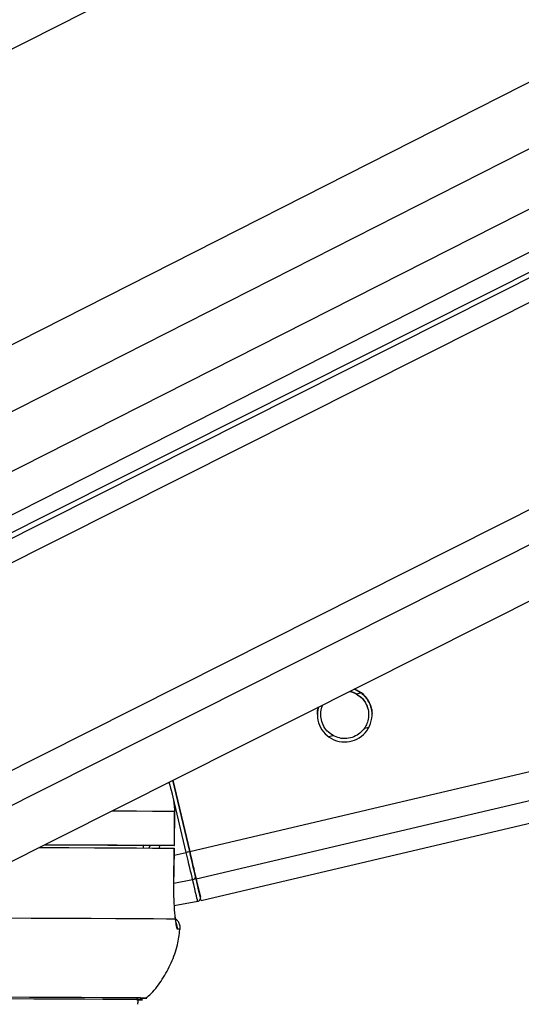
# Model space of a CAD drawing. Header units: millimetres. Extents: x 10 to 10348, y 8 to 8288.
# Tile 12 of 129: x 2146 to 2190, y 3015 to 3102. Entities that reach past the tile are written whole.
import ezdxf

# ---------------------------------------------------------------- set-up
doc = ezdxf.new("R2010")
doc.units = ezdxf.units.MM
doc.layers.add('COMPONENT_GEOMETRY', color=7, linetype='Continuous')
doc.styles.add('SLDTEXTSTYLE0', font='TXT', dxfattribs={"width": 0.75})
doc.dimstyles.new('SLDDIMSTYLE1', dxfattribs={"dimtxt": 75, "dimasz": 3.302, "dimexe": 0, "dimexo": 0.0625, "dimgap": 18.75, "dimtad": 0, "dimtih": 1, "dimtoh": 1, "dimdec": 0, "dimrnd": 1e-09, "dimzin": 12, "dimdsep": 46, "dimtxsty": 'SLDTEXTSTYLE0', "dimsah": 1, "dimcen": 0.09, "dimadec": 0, "dimazin": 3, "dimtfac": 1, "dimtdec": 0, "dimtofl": 0, "dimtmove": 0, "dimatfit": 3, "dimfxl": 1, "dimfrac": 2, "dimtolj": 1, "dimtzin": 12, "dimarcsym": 0})

# ---------------------------------------------------------------- blocks, each defined once
blk = doc.blocks.new('_D_5')
at = {"layer": 'COMPONENT_GEOMETRY', "color": 7}
for p, q in [((3546.338, 3861.899), (417.237, 3861.899)), ((420.412, 3861.899), (420.412, 2365.106)), ((420.412, 749.251), (420.412, 2246.044)), ((3146.615, 749.251), (417.237, 749.251))]:
    blk.add_line(p, q, dxfattribs=at)
for points in [[(420.412, 3861.899), (419.904, 3858.597), (420.92, 3858.597)], [(420.412, 749.251), (420.92, 752.553), (419.904, 752.553)]]:
    blk.add_solid(points, dxfattribs=at)
at = {"layer": 'COMPONENT_GEOMETRY', "color": 7, "insert": (309.579, 2342.724), "char_height": 75, "attachment_point": 1, "style": 'SLDTEXTSTYLE0'}
blk.add_mtext('3113', dxfattribs=at)

msp = doc.modelspace()

# ---------------------------------------------------------------- linework, layer by layer
at = {"color": 8, "linetype": 'Continuous', "lineweight": 25}
for p, q in [((2311.392, 3183.404), (2114.348, 3083.363)), ((2361.314, 3182.812), (2124.942, 3062.803)), ((2372.592, 3182.678), (2126.339, 3057.653)), ((2382.768, 3182.557), (2129.359, 3053.899)), ((2130.079, 3046.336), (2400.307, 3182.35)), ((2130.407, 3048.653), (2396.131, 3182.399)), ((2134.131, 3030.157), (2435.674, 3181.931)), ((2135.622, 3027.835), (2441.636, 3181.86)), ((2161.14, 3028.739), (2792.729, 3177.713)), ((2161.705, 3026.341), (2802.95, 3177.593)), ((2175.762, 3042.603), (2176.162, 3042.697)), ((2176.474, 3039.581), (2176.877, 3039.676)), ((2173.319, 3038.837), (2173.721, 3038.932)), ((2160.833, 3028.666), (2159.573, 3034.008)), ((2157.062, 3029.26), (2157.095, 3029.293)), ((2157.552, 3029.045), (2157.706, 3029.292)), ((2159.776, 3028.417), (2160.833, 3028.666)), ((2159.735, 3025.965), (2161.395, 3026.281)), ((2157.366, 3015.874), (2157.363, 3015.875))]:
    msp.add_line(p, q, dxfattribs=at)
at = {"color": 7, "linetype": 'Continuous', "lineweight": 25}
for p, q in [((2395.191, 3182.41), (2132.018, 3049.948)), ((2132.684, 3051.796), (2390.064, 3182.471)), ((2142.799, 3026.516), (2451.208, 3181.747)), ((2162.153, 3024.434), (2811.075, 3177.497)), ((2161.14, 3028.739), (2159.662, 3035.004)), ((2159.662, 3035.004), (2161.14, 3028.738)), ((2159.796, 3032.291), (2159.792, 3029.291)), ((2159.806, 3032.291), (2159.796, 3032.291)), ((2159.802, 3029.291), (2159.806, 3032.291)), ((2157.063, 3029.296), (2157.058, 3029.06)), ((2158.802, 3029.291), (2157.062, 3029.293)), ((2159.735, 3025.956), (2159.786, 3029.041)), ((2159.772, 3029.041), (2159.777, 3029.041)), ((2159.726, 3025.954), (2159.736, 3025.956)), ((2159.766, 3024.001), (2161.842, 3024.378))]:
    msp.add_line(p, q, dxfattribs=at)
at = {"color": 8, "linetype": 'Continuous', "lineweight": 25, "flags": 128}
msp.add_lwpolyline([(2154.339, 3032.325), (2154.775, 3032.323), (2156.476, 3032.314), (2157.884, 3032.306), (2158.992, 3032.298), (2159.796, 3032.291)], dxfattribs=at)
at = {"color": 7, "linetype": 'Continuous', "lineweight": 25, "flags": 128}
for points in [[(2147.93, 3029.099), (2148.03, 3029.099), (2150.546, 3029.09), (2152.796, 3029.081), (2154.771, 3029.073), (2156.463, 3029.064), (2157.865, 3029.056), (2158.971, 3029.048), (2159.777, 3029.041)], [(2148.411, 3029.341), (2148.776, 3029.34), (2150.73, 3029.332), (2152.462, 3029.324), (2153.966, 3029.317), (2155.237, 3029.31), (2156.27, 3029.303), (2157.063, 3029.296)], [(2148.424, 3029.347), (2150.519, 3029.34), (2152.784, 3029.331), (2154.771, 3029.323), (2156.472, 3029.314), (2157.88, 3029.306), (2158.988, 3029.298), (2159.792, 3029.291)], [(2159.792, 3029.291), (2159.799, 3029.291), (2159.76, 3029.29), (2159.677, 3029.29), (2159.555, 3029.29), (2159.399, 3029.29), (2159.215, 3029.29), (2159.013, 3029.29), (2158.802, 3029.291)], [(2159.777, 3029.041), (2159.744, 3027.042), (2159.726, 3025.954)], [(2161.705, 3026.341), (2161.654, 3026.559), (2161.595, 3026.808), (2161.53, 3027.085), (2161.459, 3027.387), (2161.384, 3027.707), (2161.304, 3028.043), (2161.223, 3028.388), (2161.14, 3028.739)], [(2161.14, 3028.738), (2161.214, 3028.425), (2161.287, 3028.116), (2161.358, 3027.815), (2161.426, 3027.529), (2161.489, 3027.259), (2161.547, 3027.011), (2161.6, 3026.788), (2161.646, 3026.593)], [(2161.395, 3026.281), (2161.344, 3026.498), (2161.286, 3026.746), (2161.221, 3027.022), (2161.15, 3027.322), (2161.075, 3027.64), (2160.996, 3027.974), (2160.915, 3028.318), (2160.833, 3028.666)], [(2161.842, 3024.378), (2161.835, 3024.409), (2161.813, 3024.502), (2161.778, 3024.655), (2161.728, 3024.867), (2161.664, 3025.138), (2161.587, 3025.465), (2161.497, 3025.847), (2161.395, 3026.281)], [(2161.646, 3026.593), (2161.745, 3026.17), (2161.833, 3025.799), (2161.908, 3025.481), (2161.969, 3025.218), (2162.018, 3025.011), (2162.053, 3024.863), (2162.074, 3024.773), (2162.081, 3024.742)], [(2162.153, 3024.434), (2162.153, 3024.434), (2162.124, 3024.558), (2162.039, 3024.924), (2161.898, 3025.523), (2161.705, 3026.341)], [(2144.153, 3022.911), (2147.24, 3022.901), (2150.029, 3022.891), (2152.507, 3022.882), (2154.663, 3022.873), (2156.484, 3022.864), (2157.964, 3022.855), (2159.094, 3022.847), (2159.869, 3022.839)], [(2157.363, 3015.875), (2157.268, 3015.879), (2156.83, 3015.886), (2156.045, 3015.894), (2154.916, 3015.902), (2153.449, 3015.911), (2151.65, 3015.919), (2149.529, 3015.928), (2147.096, 3015.938), (2144.363, 3015.947), (2141.342, 3015.956), (2138.05, 3015.966), (2134.501, 3015.975), (2130.713, 3015.985), (2126.705, 3015.994), (2122.496, 3016.004), (2118.106, 3016.013), (2113.557, 3016.022), (2108.872, 3016.031), (2104.073, 3016.039), (2099.182, 3016.047), (2094.225, 3016.055), (2089.226, 3016.062)], [(2156.494, 3015.721), (2156.856, 3015.727), (2156.9, 3015.734), (2156.589, 3015.741), (2155.923, 3015.748), (2154.906, 3015.756), (2153.543, 3015.765), (2151.841, 3015.773), (2149.809, 3015.782), (2147.456, 3015.792), (2144.794, 3015.801), (2141.836, 3015.81), (2138.598, 3015.82), (2135.095, 3015.83), (2131.344, 3015.839), (2127.365, 3015.849), (2123.177, 3015.858), (2118.802, 3015.867), (2114.26, 3015.876), (2109.574, 3015.885), (2104.769, 3015.894), (2099.868, 3015.902), (2094.894, 3015.91), (2089.874, 3015.917)], [(2156.491, 3015.72), (2156.545, 3015.721), (2156.946, 3015.727), (2156.99, 3015.734), (2156.679, 3015.741), (2156.012, 3015.748), (2154.994, 3015.756), (2153.63, 3015.765), (2151.926, 3015.773), (2149.89, 3015.782), (2147.534, 3015.792), (2144.869, 3015.801)]]:
    msp.add_lwpolyline(points, dxfattribs=at)
at = {"color": 7, "linetype": 'Continuous', "lineweight": 25}
for centre, radius, start, end in [((2174.741, 3040.77), 2.4, 163.97264, 69.46171), ((2173.332, 2976.037), 54.093, 103.02538, 103.35983), ((2161.368, 3026.56), 0.28, 275.59847, 6.72292), ((2161.789, 3024.673), 0.3, 280.25849, 13.27764), ((2156.873, 3025.655), 9.793, 269.30071, 272.88494)]:
    msp.add_arc(centre, radius, start, end, dxfattribs=at)
at = {"color": 8, "linetype": 'Continuous', "lineweight": 25}
for centre, radius, start, end in [((2159.058, 3022.037), 1.001, 353.69691, 24.46693), ((2160.15, 3021.07), 0.862, 79.64728, 96.44712)]:
    msp.add_arc(centre, radius, start, end, dxfattribs=at)
msp.add_ellipse((2155.047, 3030.474), major_axis=(2.384, 2.819), ratio=0.999929, start_param=5.019005, end_param=5.088124, dxfattribs=at)
at = {"color": 7, "linetype": 'Continuous', "lineweight": 25}
for points, knots in [([(2175.161, 3042.805), (2175.173, 3042.804), (2175.396, 3042.792), (2175.583, 3042.687), (2175.762, 3042.589)], [0, 0, 0, 0, 0.052892, 1, 1, 1, 1]), ([(2175.187, 3042.818), (2175.19, 3042.818), (2175.403, 3042.805), (2175.584, 3042.703), (2175.762, 3042.603)], [0, 0, 0, 0, 0.014707, 1, 1, 1, 1]), ([(2175.579, 3043.015), (2175.795, 3042.915), (2176.053, 3042.796), (2176.251, 3042.633), (2176.282, 3042.608)], [0, 0, 0, 0, 0.840933, 1, 1, 1, 1]), ([(2175.762, 3042.603), (2175.95, 3042.474), (2176.297, 3042.238), (2176.662, 3041.688), (2176.845, 3041.096), (2176.849, 3040.502), (2176.72, 3039.991), (2176.551, 3039.71), (2176.474, 3039.581)], [0, 0, 0, 0, 0.20464, 0.376326, 0.548826, 0.703352, 0.864269, 1, 1, 1, 1]), ([(2175.762, 3042.589), (2175.951, 3042.46), (2176.298, 3042.224), (2176.657, 3041.675), (2176.835, 3041.164), (2176.826, 3040.854), (2176.823, 3040.752)], [0, 0, 0, 0, 0.322692, 0.593478, 0.865479, 1, 1, 1, 1]), ([(2176.282, 3042.608), (2176.437, 3042.457), (2176.749, 3042.156), (2177.042, 3041.53), (2177.156, 3041.034), (2177.135, 3040.8), (2177.132, 3040.766)], [0, 0, 0, 0, 0.329941, 0.662289, 0.951069, 1, 1, 1, 1]), ([(2172.351, 3040.768), (2172.353, 3040.926), (2172.355, 3041.167), (2172.428, 3041.372), (2172.453, 3041.442)], [0, 0, 0, 0, 0.659774, 1, 1, 1, 1]), ([(2173.721, 3038.932), (2173.533, 3039.06), (2173.186, 3039.296), (2172.822, 3039.845), (2172.636, 3040.438), (2172.638, 3041.029), (2172.722, 3041.427), (2172.823, 3041.609), (2172.838, 3041.636)], [0, 0, 0, 0, 0.2294807, 0.4220035, 0.6154328, 0.78873, 0.9691782, 1, 1, 1, 1]), ([(2172.66, 3040.755), (2172.656, 3040.839), (2172.644, 3041.116), (2172.725, 3041.42), (2172.83, 3041.608), (2172.848, 3041.641)], [0, 0, 0, 0, 0.262188, 0.871491, 1, 1, 1, 1]), ([(2176.474, 3039.581), (2176.352, 3039.429), (2176.106, 3039.124), (2175.555, 3038.798), (2174.93, 3038.643), (2174.273, 3038.68), (2173.904, 3038.848), (2173.721, 3038.932)], [0, 0, 0, 0, 0.196444, 0.392665, 0.593359, 0.798831, 1, 1, 1, 1]), ([(2159.31, 3034.827), (2159.527, 3034.131), (2159.787, 3033.297), (2159.795, 3032.433), (2159.796, 3032.291)], [0, 0, 0, 0, 0.835447, 1, 1, 1, 1]), ([(2159.726, 3025.954), (2159.724, 3025.688), (2159.718, 3024.973), (2159.761, 3023.872), (2159.827, 3023.157), (2159.866, 3022.86), (2159.869, 3022.839)], [0, 0, 0, 0, 0.220484, 0.59366, 0.970346, 1, 1, 1, 1]), ([(2159.949, 3022.439), (2159.949, 3022.439), (2159.949, 3022.437), (2159.919, 3022.593), (2159.892, 3022.812), (2159.859, 3023.046), (2159.851, 3023.101)], [0, 0, 0, 0, 0.114235, 0.41382, 0.861728, 1, 1, 1, 1]), ([(2160.287, 3021.885), (2160.296, 3021.92), (2160.337, 3022.08), (2160.273, 3022.354), (2160.126, 3022.626), (2159.978, 3022.786), (2159.887, 3022.841), (2159.863, 3022.856)], [0, 0, 0, 0, 0.095963, 0.436335, 0.70107, 0.922023, 1, 1, 1, 1]), ([(2159.869, 3022.839), (2159.897, 3022.585), (2159.955, 3022.063), (2160.02, 3021.973), (2160.053, 3021.927)], [0, 0, 0, 0, 0.485361, 1, 1, 1, 1]), ([(2157.307, 3015.854), (2157.462, 3015.995), (2158.007, 3016.493), (2158.774, 3017.537), (2159.557, 3018.968), (2160.086, 3020.443), (2160.22, 3021.444), (2160.281, 3021.895)], [0, 0, 0, 0, 0.0910941, 0.3220474, 0.560082, 0.8021101, 1, 1, 1, 1]), ([(2156.551, 3015.337), (2156.568, 3015.366), (2156.614, 3015.45), (2156.621, 3015.61), (2156.587, 3015.756), (2156.538, 3015.823), (2156.524, 3015.842)], [0, 0, 0, 0, 0.190041, 0.532066, 0.864865, 1, 1, 1, 1])]:
    msp.add_open_spline(points, degree=3, knots=knots, dxfattribs=at)

# ---------------------------------------------------------------- dimensions: what is measured, and where the dimension line sits
at = {"layer": 'COMPONENT_GEOMETRY', "color": 7}
dim = msp.add_linear_dim(base=(420.412, 3861.899), p1=(3147.885, 749.251), p2=(3547.608, 3861.899), angle=90, dimstyle='SLDDIMSTYLE1', dxfattribs=at)
dim.commit()
dim.dimension.update_dxf_attribs({"geometry": '_D_5', "text_midpoint": (420.412, 2305.575), "dimtype": 160})

doc.saveas('drawing.dxf')
